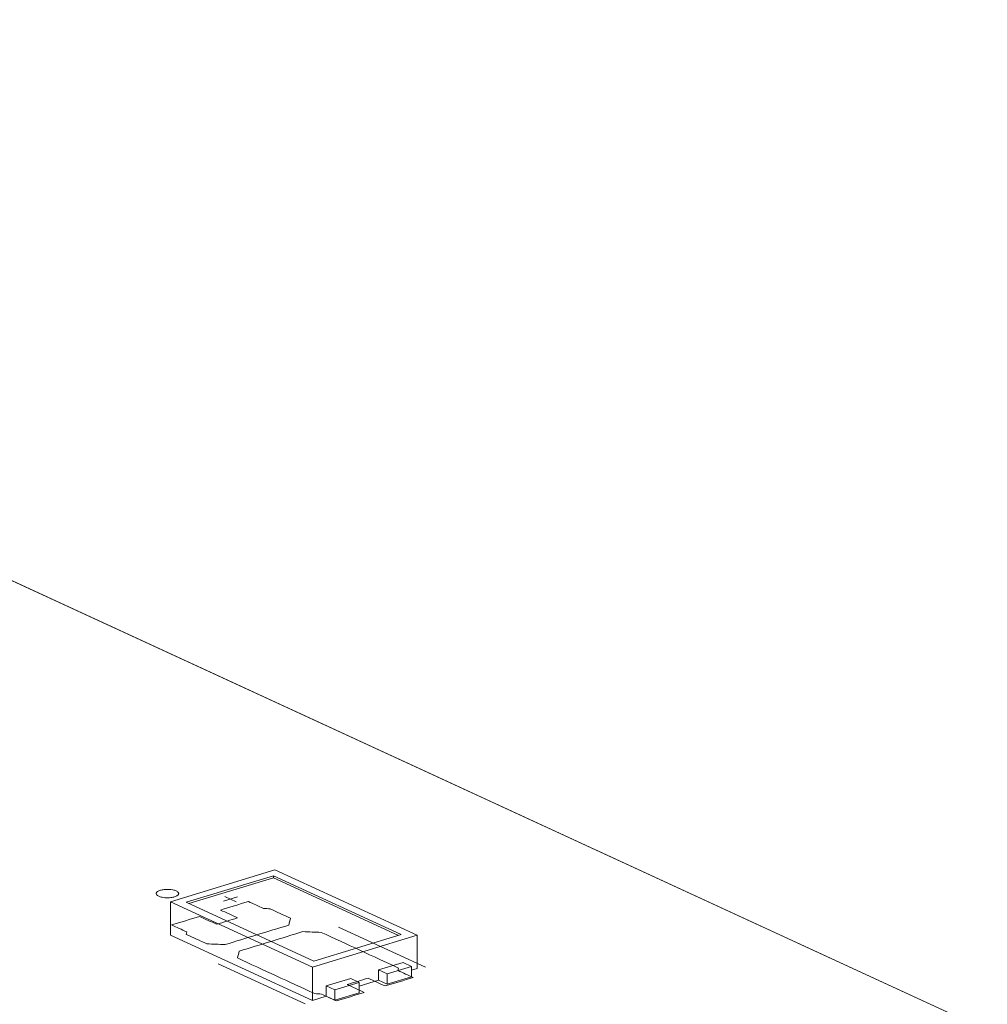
# Model space of a CAD drawing. Header units: inches. Extents: x 511 to 849, y 252 to 484.
# Tile 36 of 235: x 639 to 661, y 296 to 318. Entities that reach past the tile are written whole.
import ezdxf

# ---------------------------------------------------------------- set-up
doc = ezdxf.new("R2010")
doc.units = ezdxf.units.IN
doc.header["$MEASUREMENT"] = 0
doc.layers.add('1', color=7, linetype='Continuous')

# ---------------------------------------------------------------- blocks, each defined once
blk = doc.blocks.new('block 2289')
at = {"layer": '1', "color": 155, "lineweight": 18, "true_color": 0x4c7299}
blk.add_lwpolyline([(645.584, 296.898), (642.743, 298.209)], dxfattribs=at)
blk = doc.blocks.new('block 2290')
at = {"layer": '1', "color": 155, "lineweight": 18, "true_color": 0x4c7299}
blk.add_lwpolyline([(647.523, 297.491), (645.584, 296.898)], dxfattribs=at)
blk = doc.blocks.new('block 2291')
at = {"layer": '1', "color": 155, "lineweight": 18, "true_color": 0x4c7299}
blk.add_lwpolyline([(644.682, 298.801), (647.523, 297.491)], dxfattribs=at)
blk = doc.blocks.new('block 2292')
at = {"layer": '1', "color": 155, "lineweight": 18, "true_color": 0x4c7299}
blk.add_lwpolyline([(642.743, 298.209), (644.682, 298.801)], dxfattribs=at)
blk = doc.blocks.new('block 2293')
at = {"layer": '1', "color": 155, "lineweight": 18, "true_color": 0x4c7299}
blk.add_lwpolyline([(645.548, 296.766), (647.874, 297.477)], dxfattribs=at)
blk = doc.blocks.new('block 2294')
at = {"layer": '1', "color": 155, "lineweight": 18, "true_color": 0x4c7299}
blk.add_lwpolyline([(642.392, 298.222), (645.548, 296.766)], dxfattribs=at)
blk = doc.blocks.new('block 2295')
at = {"layer": '1', "color": 155, "lineweight": 18, "true_color": 0x4c7299}
blk.add_lwpolyline([(644.718, 298.933), (642.392, 298.222)], dxfattribs=at)
blk = doc.blocks.new('block 2296')
at = {"layer": '1', "color": 155, "lineweight": 18, "true_color": 0x4c7299}
blk.add_lwpolyline([(647.874, 297.477), (644.718, 298.933)], dxfattribs=at)
blk = doc.blocks.new('block 2297')
at = {"layer": '1', "color": 155, "lineweight": 18, "true_color": 0x4c7299}
blk.add_lwpolyline([(647.211, 296.62), (647.754, 296.785)], dxfattribs=at)
blk = doc.blocks.new('block 2298')
at = {"layer": '1', "color": 155, "lineweight": 18, "true_color": 0x4c7299}
blk.add_lwpolyline([(647.021, 296.707), (647.211, 296.62)], dxfattribs=at)
blk = doc.blocks.new('block 2299')
at = {"layer": '1', "color": 155, "lineweight": 18, "true_color": 0x4c7299}
blk.add_lwpolyline([(647.754, 296.785), (647.564, 296.873)], dxfattribs=at)
blk = doc.blocks.new('block 2300')
at = {"layer": '1', "color": 155, "lineweight": 18, "true_color": 0x4c7299}
blk.add_lwpolyline([(646.59, 296.43), (646.047, 296.264)], dxfattribs=at)
blk = doc.blocks.new('block 2301')
at = {"layer": '1', "color": 155, "lineweight": 18, "true_color": 0x4c7299}
blk.add_lwpolyline([(646.047, 296.264), (645.858, 296.351)], dxfattribs=at)
blk = doc.blocks.new('block 2302')
at = {"layer": '1', "color": 155, "lineweight": 18, "true_color": 0x4c7299}
blk.add_lwpolyline([(646.401, 296.517), (646.59, 296.43)], dxfattribs=at)
blk = doc.blocks.new('block 3083')
at = {"layer": '1', "color": 155, "lineweight": 18, "true_color": 0x4c7299}
blk.add_lwpolyline([(647.874, 297.477), (647.874, 296.736)], dxfattribs=at)
blk = doc.blocks.new('block 3084')
at = {"layer": '1', "color": 155, "lineweight": 18, "true_color": 0x4c7299}
blk.add_lwpolyline([(644.682, 298.755), (644.682, 298.801)], dxfattribs=at)
blk = doc.blocks.new('block 3085')
at = {"layer": '1', "color": 155, "lineweight": 18, "true_color": 0x4c7299}
blk.add_lwpolyline([(642.392, 298.222), (642.392, 297.481)], dxfattribs=at)
blk = doc.blocks.new('block 3086')
at = {"layer": '1', "color": 155, "lineweight": 18, "true_color": 0x4c7299}
blk.add_lwpolyline([(645.548, 296.766), (645.548, 296.025)], dxfattribs=at)
blk = doc.blocks.new('block 3087')
at = {"layer": '1', "color": 155, "lineweight": 18, "true_color": 0x4c7299}
blk.add_lwpolyline([(644.682, 298.755), (647.462, 297.472)], dxfattribs=at)
blk = doc.blocks.new('block 3088')
at = {"layer": '1', "color": 155, "lineweight": 18, "true_color": 0x4c7299}
blk.add_lwpolyline([(642.804, 298.181), (644.682, 298.755)], dxfattribs=at)
blk = doc.blocks.new('block 3089')
at = {"layer": '1', "color": 155, "lineweight": 18, "true_color": 0x4c7299}
blk.add_lwpolyline([(647.021, 296.707), (647.021, 296.475)], dxfattribs=at)
blk = doc.blocks.new('block 3090')
at = {"layer": '1', "color": 155, "lineweight": 18, "true_color": 0x4c7299}
blk.add_lwpolyline([(645.858, 296.351), (645.858, 296.12)], dxfattribs=at)
blk = doc.blocks.new('block 3091')
at = {"layer": '1', "color": 155, "lineweight": 18, "true_color": 0x4c7299}
blk.add_lwpolyline([(647.564, 296.873), (647.021, 296.707)], dxfattribs=at)
blk = doc.blocks.new('block 3092')
at = {"layer": '1', "color": 155, "lineweight": 18, "true_color": 0x4c7299}
blk.add_lwpolyline([(646.047, 296.264), (646.047, 296.032)], dxfattribs=at)
blk = doc.blocks.new('block 3093')
at = {"layer": '1', "color": 155, "lineweight": 18, "true_color": 0x4c7299}
blk.add_lwpolyline([(646.59, 296.43), (646.59, 296.198)], dxfattribs=at)
blk = doc.blocks.new('block 3094')
at = {"layer": '1', "color": 155, "lineweight": 18, "true_color": 0x4c7299}
blk.add_lwpolyline([(647.211, 296.62), (647.211, 296.388)], dxfattribs=at)
blk = doc.blocks.new('block 3095')
at = {"layer": '1', "color": 155, "lineweight": 18, "true_color": 0x4c7299}
blk.add_lwpolyline([(647.754, 296.785), (647.754, 296.554)], dxfattribs=at)
blk = doc.blocks.new('block 3096')
at = {"layer": '1', "color": 155, "lineweight": 18, "true_color": 0x4c7299}
blk.add_lwpolyline([(645.858, 296.351), (646.401, 296.517)], dxfattribs=at)
blk = doc.blocks.new('block 3097')
at = {"layer": '1', "color": 155, "lineweight": 18, "true_color": 0x4c7299}
blk.add_lwpolyline([(646.59, 296.198), (646.047, 296.032)], dxfattribs=at)
blk = doc.blocks.new('block 3098')
at = {"layer": '1', "color": 155, "lineweight": 18, "true_color": 0x4c7299}
blk.add_lwpolyline([(647.211, 296.388), (647.754, 296.554)], dxfattribs=at)
blk = doc.blocks.new('block 3099')
at = {"layer": '1', "color": 155, "lineweight": 18, "true_color": 0x4c7299}
blk.add_lwpolyline([(646.047, 296.032), (645.858, 296.12)], dxfattribs=at)
blk = doc.blocks.new('block 3100')
at = {"layer": '1', "color": 155, "lineweight": 18, "true_color": 0x4c7299}
blk.add_lwpolyline([(647.021, 296.475), (647.211, 296.388)], dxfattribs=at)
blk = doc.blocks.new('block 3101')
at = {"layer": '1', "color": 155, "lineweight": 18, "true_color": 0x4c7299}
blk.add_lwpolyline([(642.392, 297.481), (645.548, 296.025)], dxfattribs=at)
blk = doc.blocks.new('block 3102')
at = {"layer": '1', "color": 155, "lineweight": 18, "true_color": 0x4c7299}
blk.add_lwpolyline([(645.548, 296.025), (645.858, 296.12)], dxfattribs=at)
blk = doc.blocks.new('block 3103')
at = {"layer": '1', "color": 155, "lineweight": 18, "true_color": 0x4c7299}
blk.add_lwpolyline([(647.754, 296.699), (647.874, 296.736)], dxfattribs=at)
blk = doc.blocks.new('block 3104')
at = {"layer": '1', "color": 155, "lineweight": 18, "true_color": 0x4c7299}
blk.add_lwpolyline([(646.59, 296.343), (647.021, 296.475)], dxfattribs=at)
blk = doc.blocks.new('block 3562')
at = {"layer": '1', "color": 18, "lineweight": 13, "true_color": 0x4c0000}
blk.add_lwpolyline([(645.386, 295.95), (643.455, 296.841)], dxfattribs=at)
blk = doc.blocks.new('block 3568')
at = {"layer": '1', "color": 18, "lineweight": 13, "true_color": 0x4c0000}
blk.add_lwpolyline([(645.386, 295.95), (643.455, 296.841)], dxfattribs=at)
blk = doc.blocks.new('block 3601')
at = {"layer": '1', "color": 18, "lineweight": 13, "true_color": 0x4c0000}
blk.add_lwpolyline([(631.812, 308.613), (703.217, 275.674)], dxfattribs=at)
blk = doc.blocks.new('block 3621')
at = {"layer": '1', "color": 18, "lineweight": 13, "true_color": 0x4c0000}
blk.add_lwpolyline([(648.065, 296.768), (646.133, 297.659)], dxfattribs=at)
blk = doc.blocks.new('block 3622')
at = {"layer": '1', "color": 18, "lineweight": 13, "true_color": 0x4c0000}
blk.add_lwpolyline([(643.605, 298.338), (643.857, 298.222)], dxfattribs=at)
blk = doc.blocks.new('block 3623')
at = {"layer": '1', "color": 18, "lineweight": 13, "true_color": 0x4c0000}
blk.add_lwpolyline([(643.576, 298.233), (643.886, 298.328)], dxfattribs=at)
blk = doc.blocks.new('block 3629')
at = {"layer": '1', "color": 18, "lineweight": 13, "true_color": 0x4c0000}
blk.add_lwpolyline([(643.605, 298.338), (643.857, 298.222)], dxfattribs=at)
blk = doc.blocks.new('block 3632')
at = {"layer": '1', "color": 18, "lineweight": 13, "true_color": 0x4c0000}
blk.add_lwpolyline([(648.065, 296.768), (646.133, 297.659)], dxfattribs=at)
blk = doc.blocks.new('block 3645')
at = {"layer": '1', "color": 18, "lineweight": 13, "true_color": 0x4c0000}
blk.add_lwpolyline([(631.812, 308.613), (703.217, 275.674)], dxfattribs=at)
blk = doc.blocks.new('block 3647')
at = {"layer": '1', "color": 18, "lineweight": 13, "true_color": 0x4c0000}
blk.add_lwpolyline([(643.576, 298.233), (643.886, 298.328)], dxfattribs=at)
blk = doc.blocks.new('block 5636')
at = {"layer": '1', "color": 155, "lineweight": 18, "true_color": 0x4c7299}
blk.add_lwpolyline([(631.812, 308.613), (678.5, 287.076)], dxfattribs=at)
blk = doc.blocks.new('block 5659')
at = {"layer": '1', "color": 18, "lineweight": 13, "true_color": 0x4c0000}
blk.add_lwpolyline([(611.836, 317.828), (617.895, 315.033), (620.925, 313.635), (621.682, 313.286), (621.513, 313.132), (621.083, 312.968), (620.641, 312.525), (620.885, 312.076), (621.751, 311.733), (622.937, 311.618), (624.132, 311.76), (624.994, 311.758), (628.023, 310.361), (628.781, 310.011), (628.97, 309.924), (628.742, 309.853), (628.3, 309.695), (627.808, 309.26), (627.999, 308.807), (628.826, 308.45), (629.995, 308.316), (632.092, 308.484), (644.211, 302.893), (668.448, 291.713)], dxfattribs=at)
blk = doc.blocks.new('block 5720')
at = {"layer": '1', "color": 18, "lineweight": 13, "true_color": 0x4c0000}
blk.add_lwpolyline([(642.17, 298.476), (642.189, 298.481), (642.21, 298.486), (642.232, 298.49), (642.255, 298.493), (642.28, 298.495), (642.304, 298.497), (642.354, 298.497), (642.378, 298.495), (642.402, 298.493), (642.445, 298.486), (642.466, 298.481), (642.486, 298.476), (642.505, 298.47), (642.522, 298.463), (642.536, 298.455), (642.549, 298.447), (642.559, 298.438), (642.567, 298.43), (642.573, 298.421), (642.576, 298.412), (642.578, 298.403), (642.576, 298.394), (642.573, 298.385), (642.567, 298.376), (642.558, 298.367), (642.547, 298.358), (642.534, 298.35), (642.519, 298.343), (642.503, 298.336), (642.485, 298.33), (642.466, 298.325), (642.446, 298.321), (642.423, 298.317), (642.4, 298.313), (642.376, 298.311), (642.351, 298.31), (642.301, 298.31), (642.277, 298.311), (642.253, 298.314), (642.21, 298.32), (642.189, 298.325), (642.169, 298.331), (642.15, 298.337), (642.134, 298.344), (642.119, 298.352), (642.106, 298.36), (642.096, 298.368), (642.088, 298.377), (642.082, 298.385), (642.079, 298.394), (642.077, 298.403), (642.079, 298.412), (642.082, 298.422), (642.088, 298.431), (642.097, 298.44), (642.108, 298.448), (642.121, 298.456), (642.136, 298.463), (642.152, 298.47), (642.17, 298.476)], dxfattribs=at)
blk = doc.blocks.new('block 5722')
at = {"layer": '1', "color": 18, "lineweight": 13, "true_color": 0x4c0000}
blk.add_open_spline([(647.168, 296.349), (647.375, 296.412), (647.582, 296.475), (647.789, 296.538), (647.677, 296.59), (647.565, 296.641), (647.454, 296.693), (647.457, 296.711), (647.461, 296.729), (647.464, 296.748), (646.891, 297.012), (646.318, 297.276), (645.745, 297.541), (645.61, 297.546), (645.474, 297.551), (645.339, 297.557), (644.867, 297.413), (644.396, 297.268), (643.924, 297.124), (643.911, 297.073), (643.897, 297.023), (643.884, 296.972), (644.457, 296.707), (645.029, 296.443), (645.602, 296.179), (645.651, 296.176), (645.699, 296.174), (645.748, 296.171), (645.859, 296.12), (645.971, 296.068), (646.082, 296.017), (646.289, 296.08), (646.496, 296.143), (646.703, 296.207), (646.577, 296.265), (646.45, 296.323), (646.324, 296.381), (646.479, 296.429), (646.634, 296.476), (646.789, 296.523), (646.916, 296.465), (647.042, 296.407), (647.168, 296.349)], degree=3, knots=[0, 0, 0, 0, 1, 1, 1, 2, 2, 2, 3, 3, 3, 4, 4, 4, 5, 5, 5, 6, 6, 6, 7, 7, 7, 8, 8, 8, 9, 9, 9, 10, 10, 10, 11, 11, 11, 12, 12, 12, 13, 13, 13, 14, 14, 14, 14], dxfattribs=at)
blk = doc.blocks.new('block 5723')
at = {"layer": '1', "color": 18, "lineweight": 13, "true_color": 0x4c0000}
blk.add_open_spline([(647.168, 296.349), (647.375, 296.412), (647.582, 296.475), (647.789, 296.538), (647.677, 296.59), (647.565, 296.641), (647.454, 296.693), (647.457, 296.711), (647.461, 296.729), (647.464, 296.748), (646.891, 297.012), (646.318, 297.276), (645.745, 297.541), (645.61, 297.546), (645.474, 297.551), (645.339, 297.557), (644.867, 297.413), (644.396, 297.268), (643.924, 297.124), (643.911, 297.073), (643.897, 297.023), (643.884, 296.972), (644.457, 296.707), (645.029, 296.443), (645.602, 296.179), (645.651, 296.176), (645.699, 296.174), (645.748, 296.171), (645.859, 296.12), (645.971, 296.068), (646.082, 296.017), (646.289, 296.08), (646.496, 296.143), (646.703, 296.207), (646.577, 296.265), (646.45, 296.323), (646.324, 296.381), (646.479, 296.429), (646.634, 296.476), (646.789, 296.523), (646.916, 296.465), (647.042, 296.407), (647.168, 296.349)], degree=3, knots=[0, 0, 0, 0, 1, 1, 1, 2, 2, 2, 3, 3, 3, 4, 4, 4, 5, 5, 5, 6, 6, 6, 7, 7, 7, 8, 8, 8, 9, 9, 9, 10, 10, 10, 11, 11, 11, 12, 12, 12, 13, 13, 13, 14, 14, 14, 14], dxfattribs=at)
blk = doc.blocks.new('block 5724')
at = {"layer": '1', "color": 18, "lineweight": 13, "true_color": 0x4c0000}
blk.add_open_spline([(645.064, 297.855), (645.05, 297.804), (645.037, 297.753), (645.023, 297.702), (644.552, 297.558), (644.08, 297.414), (643.608, 297.27), (643.473, 297.275), (643.338, 297.281), (643.202, 297.286), (643.05, 297.356), (642.898, 297.426), (642.746, 297.497), (642.749, 297.515), (642.753, 297.533), (642.756, 297.551), (642.644, 297.603), (642.533, 297.654), (642.421, 297.706), (642.628, 297.769), (642.835, 297.832), (643.042, 297.895), (643.168, 297.837), (643.294, 297.779), (643.42, 297.721), (643.576, 297.768), (643.731, 297.816), (643.886, 297.863), (643.76, 297.921), (643.633, 297.979), (643.507, 298.038), (643.714, 298.101), (643.921, 298.164), (644.128, 298.227), (644.239, 298.176), (644.351, 298.124), (644.462, 298.073), (644.511, 298.07), (644.559, 298.068), (644.607, 298.065), (644.76, 297.995), (644.912, 297.925), (645.064, 297.855)], degree=3, knots=[0, 0, 0, 0, 1, 1, 1, 2, 2, 2, 3, 3, 3, 4, 4, 4, 5, 5, 5, 6, 6, 6, 7, 7, 7, 8, 8, 8, 9, 9, 9, 10, 10, 10, 11, 11, 11, 12, 12, 12, 13, 13, 13, 14, 14, 14, 14], dxfattribs=at)
blk = doc.blocks.new('block 5725')
at = {"layer": '1', "color": 18, "lineweight": 13, "true_color": 0x4c0000}
blk.add_open_spline([(645.064, 297.855), (645.05, 297.804), (645.037, 297.753), (645.023, 297.702), (644.552, 297.558), (644.08, 297.414), (643.608, 297.27), (643.473, 297.275), (643.338, 297.281), (643.202, 297.286), (643.05, 297.356), (642.898, 297.426), (642.746, 297.497), (642.749, 297.515), (642.753, 297.533), (642.756, 297.551), (642.644, 297.603), (642.533, 297.654), (642.421, 297.706), (642.628, 297.769), (642.835, 297.832), (643.042, 297.895), (643.168, 297.837), (643.294, 297.779), (643.42, 297.721), (643.576, 297.768), (643.731, 297.816), (643.886, 297.863), (643.76, 297.921), (643.633, 297.979), (643.507, 298.038), (643.714, 298.101), (643.921, 298.164), (644.128, 298.227), (644.239, 298.176), (644.351, 298.124), (644.462, 298.073), (644.511, 298.07), (644.559, 298.068), (644.607, 298.065), (644.76, 297.995), (644.912, 297.925), (645.064, 297.855)], degree=3, knots=[0, 0, 0, 0, 1, 1, 1, 2, 2, 2, 3, 3, 3, 4, 4, 4, 5, 5, 5, 6, 6, 6, 7, 7, 7, 8, 8, 8, 9, 9, 9, 10, 10, 10, 11, 11, 11, 12, 12, 12, 13, 13, 13, 14, 14, 14, 14], dxfattribs=at)
blk = doc.blocks.new('block 5761')
at = {"layer": '1', "color": 18, "lineweight": 13, "true_color": 0x4c0000}
blk.add_open_spline([(645.064, 297.855), (645.05, 297.804), (645.037, 297.753), (645.023, 297.702), (644.552, 297.558), (644.08, 297.414), (643.608, 297.27), (643.473, 297.275), (643.338, 297.281), (643.202, 297.286), (643.05, 297.356), (642.898, 297.426), (642.746, 297.497), (642.749, 297.515), (642.753, 297.533), (642.756, 297.551), (642.644, 297.603), (642.533, 297.654), (642.421, 297.706), (642.628, 297.769), (642.835, 297.832), (643.042, 297.895), (643.168, 297.837), (643.294, 297.779), (643.42, 297.721), (643.576, 297.768), (643.731, 297.816), (643.886, 297.863), (643.76, 297.921), (643.633, 297.979), (643.507, 298.038), (643.714, 298.101), (643.921, 298.164), (644.128, 298.227), (644.239, 298.176), (644.351, 298.124), (644.462, 298.073), (644.511, 298.07), (644.559, 298.068), (644.607, 298.065), (644.76, 297.995), (644.912, 297.925), (645.064, 297.855)], degree=3, knots=[0, 0, 0, 0, 1, 1, 1, 2, 2, 2, 3, 3, 3, 4, 4, 4, 5, 5, 5, 6, 6, 6, 7, 7, 7, 8, 8, 8, 9, 9, 9, 10, 10, 10, 11, 11, 11, 12, 12, 12, 13, 13, 13, 14, 14, 14, 14], dxfattribs=at)
blk = doc.blocks.new('block 5774')
at = {"layer": '1', "color": 18, "lineweight": 13, "true_color": 0x4c0000}
blk.add_open_spline([(645.064, 297.855), (645.05, 297.804), (645.037, 297.753), (645.023, 297.702), (644.552, 297.558), (644.08, 297.414), (643.608, 297.27), (643.473, 297.275), (643.338, 297.281), (643.202, 297.286), (643.05, 297.356), (642.898, 297.426), (642.746, 297.497), (642.749, 297.515), (642.753, 297.533), (642.756, 297.551), (642.644, 297.603), (642.533, 297.654), (642.421, 297.706), (642.628, 297.769), (642.835, 297.832), (643.042, 297.895), (643.168, 297.837), (643.294, 297.779), (643.42, 297.721), (643.576, 297.768), (643.731, 297.816), (643.886, 297.863), (643.76, 297.921), (643.633, 297.979), (643.507, 298.038), (643.714, 298.101), (643.921, 298.164), (644.128, 298.227), (644.239, 298.176), (644.351, 298.124), (644.462, 298.073), (644.511, 298.07), (644.559, 298.068), (644.607, 298.065), (644.76, 297.995), (644.912, 297.925), (645.064, 297.855)], degree=3, knots=[0, 0, 0, 0, 1, 1, 1, 2, 2, 2, 3, 3, 3, 4, 4, 4, 5, 5, 5, 6, 6, 6, 7, 7, 7, 8, 8, 8, 9, 9, 9, 10, 10, 10, 11, 11, 11, 12, 12, 12, 13, 13, 13, 14, 14, 14, 14], dxfattribs=at)
blk = doc.blocks.new('block 5786')
at = {"layer": '1', "color": 18, "lineweight": 13, "true_color": 0x4c0000}
blk.add_open_spline([(647.168, 296.349), (647.375, 296.412), (647.582, 296.475), (647.789, 296.538), (647.677, 296.59), (647.565, 296.641), (647.454, 296.693), (647.457, 296.711), (647.461, 296.729), (647.464, 296.748), (646.891, 297.012), (646.318, 297.276), (645.745, 297.541), (645.61, 297.546), (645.474, 297.551), (645.339, 297.557), (644.867, 297.413), (644.396, 297.268), (643.924, 297.124), (643.911, 297.073), (643.897, 297.023), (643.884, 296.972), (644.457, 296.707), (645.029, 296.443), (645.602, 296.179), (645.651, 296.176), (645.699, 296.174), (645.748, 296.171), (645.859, 296.12), (645.971, 296.068), (646.082, 296.017), (646.289, 296.08), (646.496, 296.143), (646.703, 296.207), (646.577, 296.265), (646.45, 296.323), (646.324, 296.381), (646.479, 296.429), (646.634, 296.476), (646.789, 296.523), (646.916, 296.465), (647.042, 296.407), (647.168, 296.349)], degree=3, knots=[0, 0, 0, 0, 1, 1, 1, 2, 2, 2, 3, 3, 3, 4, 4, 4, 5, 5, 5, 6, 6, 6, 7, 7, 7, 8, 8, 8, 9, 9, 9, 10, 10, 10, 11, 11, 11, 12, 12, 12, 13, 13, 13, 14, 14, 14, 14], dxfattribs=at)
blk = doc.blocks.new('block 5793')
at = {"layer": '1', "color": 18, "lineweight": 13, "true_color": 0x4c0000}
blk.add_open_spline([(647.168, 296.349), (647.375, 296.412), (647.582, 296.475), (647.789, 296.538), (647.677, 296.59), (647.565, 296.641), (647.454, 296.693), (647.457, 296.711), (647.461, 296.729), (647.464, 296.748), (646.891, 297.012), (646.318, 297.276), (645.745, 297.541), (645.61, 297.546), (645.474, 297.551), (645.339, 297.557), (644.867, 297.413), (644.396, 297.268), (643.924, 297.124), (643.911, 297.073), (643.897, 297.023), (643.884, 296.972), (644.457, 296.707), (645.029, 296.443), (645.602, 296.179), (645.651, 296.176), (645.699, 296.174), (645.748, 296.171), (645.859, 296.12), (645.971, 296.068), (646.082, 296.017), (646.289, 296.08), (646.496, 296.143), (646.703, 296.207), (646.577, 296.265), (646.45, 296.323), (646.324, 296.381), (646.479, 296.429), (646.634, 296.476), (646.789, 296.523), (646.916, 296.465), (647.042, 296.407), (647.168, 296.349)], degree=3, knots=[0, 0, 0, 0, 1, 1, 1, 2, 2, 2, 3, 3, 3, 4, 4, 4, 5, 5, 5, 6, 6, 6, 7, 7, 7, 8, 8, 8, 9, 9, 9, 10, 10, 10, 11, 11, 11, 12, 12, 12, 13, 13, 13, 14, 14, 14, 14], dxfattribs=at)
blk = doc.blocks.new('block 5807')
at = {"layer": '1', "color": 18, "lineweight": 13, "true_color": 0x4c0000}
blk.add_lwpolyline([(642.17, 298.476), (642.189, 298.481), (642.21, 298.486), (642.232, 298.49), (642.255, 298.493), (642.28, 298.495), (642.304, 298.497), (642.354, 298.497), (642.378, 298.495), (642.402, 298.493), (642.445, 298.486), (642.466, 298.481), (642.486, 298.476), (642.505, 298.47), (642.522, 298.463), (642.536, 298.455), (642.549, 298.447), (642.559, 298.438), (642.567, 298.43), (642.573, 298.421), (642.576, 298.412), (642.578, 298.403), (642.576, 298.394), (642.573, 298.385), (642.567, 298.376), (642.558, 298.367), (642.547, 298.358), (642.534, 298.35), (642.519, 298.343), (642.503, 298.336), (642.485, 298.33), (642.466, 298.325), (642.446, 298.321), (642.423, 298.317), (642.4, 298.313), (642.376, 298.311), (642.351, 298.31), (642.301, 298.31), (642.277, 298.311), (642.253, 298.314), (642.21, 298.32), (642.189, 298.325), (642.169, 298.331), (642.15, 298.337), (642.134, 298.344), (642.119, 298.352), (642.106, 298.36), (642.096, 298.368), (642.088, 298.377), (642.082, 298.385), (642.079, 298.394), (642.077, 298.403), (642.079, 298.412), (642.082, 298.422), (642.088, 298.431), (642.097, 298.44), (642.108, 298.448), (642.121, 298.456), (642.136, 298.463), (642.152, 298.47), (642.17, 298.476)], dxfattribs=at)
blk = doc.blocks.new('block 5837')
at = {"layer": '1', "color": 18, "lineweight": 13, "true_color": 0x4c0000}
blk.add_lwpolyline([(611.836, 317.828), (617.895, 315.033), (620.925, 313.635), (621.682, 313.286), (621.513, 313.132), (621.083, 312.968), (620.641, 312.525), (620.885, 312.076), (621.751, 311.733), (622.937, 311.618), (624.132, 311.76), (624.994, 311.758), (628.023, 310.361), (628.781, 310.011), (628.97, 309.924), (628.742, 309.853), (628.3, 309.695), (627.808, 309.26), (627.999, 308.807), (628.826, 308.45), (629.995, 308.316), (632.092, 308.484), (644.211, 302.893), (668.448, 291.713)], dxfattribs=at)

msp = doc.modelspace()

# ---------------------------------------------------------------- block references
at = {"layer": '1'}
for name in ['block 5659', 'block 5837', 'block 3601', 'block 3645', 'block 5636', 'block 2295', 'block 2292', 'block 3088', 'block 2291', 'block 3084', 'block 3087', 'block 2296', 'block 5720', 'block 5807', 'block 3623', 'block 3647', 'block 3622', 'block 3629', 'block 2294', 'block 3085', 'block 5724', 'block 5725', 'block 5761', 'block 5774', 'block 2289', 'block 3621', 'block 3632', 'block 3101', 'block 5722', 'block 5723', 'block 5786', 'block 5793', 'block 2293', 'block 2290', 'block 3083', 'block 3562', 'block 3568', 'block 3091', 'block 2297', 'block 2299', 'block 3095', 'block 3086', 'block 2298', 'block 3089', 'block 3094', 'block 3098', 'block 3103', 'block 3096', 'block 2301', 'block 3090', 'block 2300', 'block 2302', 'block 3104', 'block 3093', 'block 3100', 'block 3102', 'block 3099', 'block 3092', 'block 3097']:
    msp.add_blockref(name, (0, 0), dxfattribs=at)

doc.saveas('drawing.dxf')
